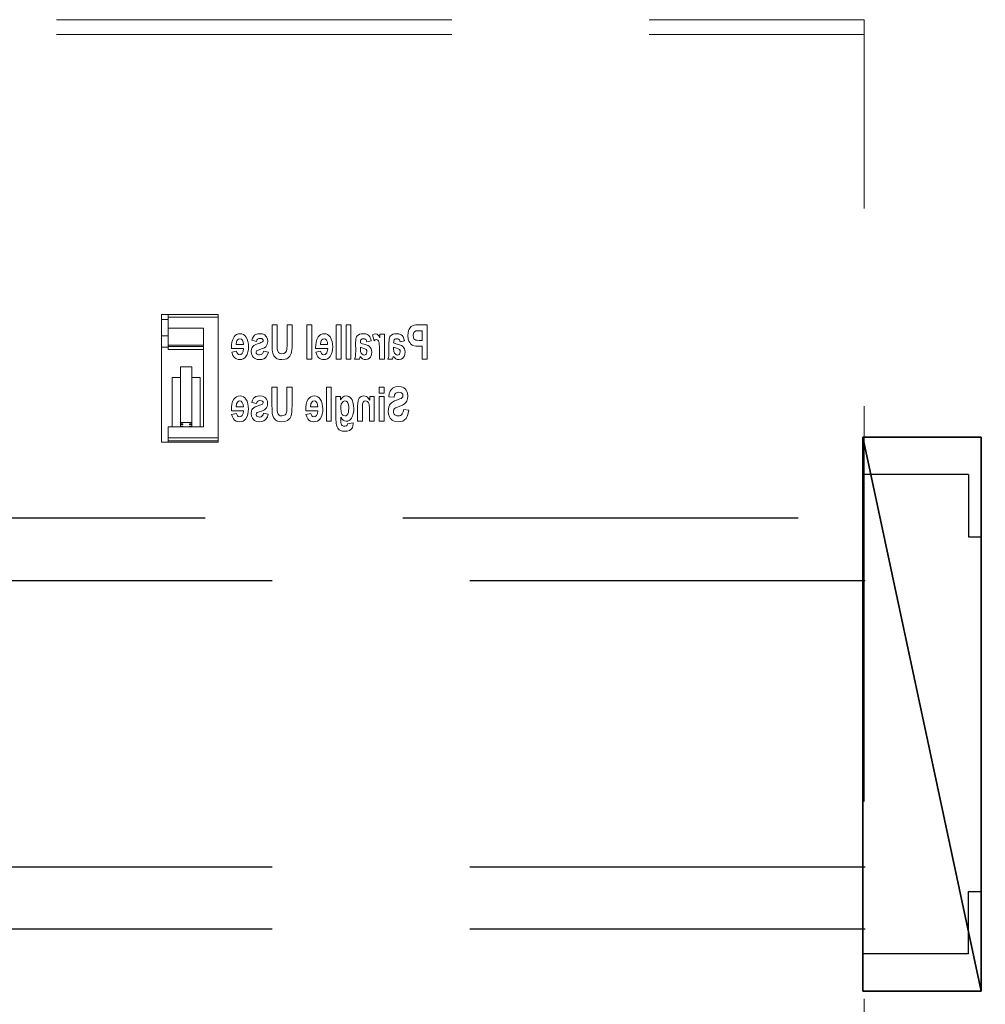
# Model space of a CAD drawing. Extents: x 0 to 4084, y 0 to 2754.
# Tile 13 of 34: x 1879 to 1956, y 2256 to 2335. Entities that reach past the tile are written whole.
import ezdxf
from ezdxf.enums import TextEntityAlignment as Align

# ---------------------------------------------------------------- set-up
doc = ezdxf.new("R2010")
doc.units = 0
doc.header["$LTSCALE"] = 5
doc.header["$MEASUREMENT"] = 0
doc.linetypes.add('DASHED2', pattern=[9.525, 6.35, -3.175])
doc.layers.get('0').update_dxf_attribs({"color": 41, "linetype": 'CONTINUOUS'})
for name, color, linetype in [('01-DRAW', 7, 'CONTINUOUS'), ('SNA', 2, 'CONTINUOUS'), ('SNA2', 2, 'CONTINUOUS')]:
    doc.layers.add(name, color=color, linetype=linetype)
doc.layers.add('Sichtbar (ISO)', color=7, linetype='CONTINUOUS', lineweight=50)
doc.layers.add('Sichtbar schmal (ISO)', color=7, linetype='CONTINUOUS', lineweight=35)
doc.styles.add('SYMBOL', font='romans.shx', dxfattribs={"width": 0.8})

# ---------------------------------------------------------------- blocks, each defined once
blk = doc.blocks.new('SCHT5S')
for p, q in [((1, 19.25, 46), (9.5, 19.25, 46)), ((1, 19.25, 46), (1, 14.25, 46)), ((1, 14.25, 46), (0, 14.25, 46)), ((1, -14.25, 46), (0, -14.25, 46)), ((1, -19.25, 46), (1, -14.25, 46)), ((1, -19.25, 46), (9.5, -19.25, 46))]:
    blk.add_line(p, q)
at = {"layer": 'SNA', "style": 'SYMBOL', "width": 0.8}
blk.add_attdef('SNA', text='', height=5, rotation=90, dxfattribs=at).set_placement((4.75, -0.25, 46), align=Align.MIDDLE)
at = {"layer": 'SNA2', "style": 'SYMBOL', "width": 0.8}
blk.add_attdef('SNA2', text='', height=5, rotation=90, dxfattribs=at).set_placement((4.75, 32.75, 46), align=Align.MIDDLE)
mesh = blk.add_polyface()
corners = [(0, 22.25, 46), (0, -22.25, 46), (0, -22.25), (0, 22.25)]
mesh.append_faces([[corners[k] for k in face] for face in [(0, 2, 3)]], dxfattribs={"vtx0": -1})
mesh.append_faces([[corners[k] for k in face] for face in [(0, 1, 2)]], dxfattribs={"vtx2": -1})
mesh = blk.add_polyface()
corners = [(9.5, 22.25), (0, 22.25), (0, -22.25), (9.5, -22.25)]
mesh.append_faces([[corners[k] for k in face] for face in [(0, 2, 3)]], dxfattribs={"vtx0": -1})
mesh.append_faces([[corners[k] for k in face] for face in [(0, 1, 2)]], dxfattribs={"vtx2": -1})
mesh = blk.add_polyface()
corners = [(9.5, 22.25), (0, 22.25), (0, 22.25, 46), (9.5, 22.25, 46)]
mesh.append_faces([[corners[k] for k in face] for face in [(3, 0, 2)]], dxfattribs={"vtx1": -1})
mesh.append_faces([[corners[k] for k in face] for face in [(0, 1, 2)]], dxfattribs={"vtx2": -1})
mesh = blk.add_polyface()
corners = [(9.5, 22.25, 46), (0, 22.25, 46), (0, -22.25, 46), (9.5, -22.25, 46)]
mesh.append_faces([[corners[k] for k in face] for face in [(0, 2, 3)]], dxfattribs={"vtx0": -1})
mesh.append_faces([[corners[k] for k in face] for face in [(0, 1, 2)]], dxfattribs={"vtx2": -1})
mesh = blk.add_polyface()
corners = [(9.5, 22.25, 46), (9.5, -22.25, 46), (9.5, -22.25), (9.5, 22.25)]
mesh.append_faces([[corners[k] for k in face] for face in [(0, 2, 3)]], dxfattribs={"vtx0": -1})
mesh.append_faces([[corners[k] for k in face] for face in [(0, 1, 2)]], dxfattribs={"vtx2": -1})
mesh = blk.add_polyface()
corners = [(9.5, -22.25), (0, -22.25), (0, -22.25, 46), (9.5, -22.25, 46)]
mesh.append_faces([[corners[k] for k in face] for face in [(0, 2, 3)]], dxfattribs={"vtx0": -1})
mesh.append_faces([[corners[k] for k in face] for face in [(0, 1, 2)]], dxfattribs={"vtx2": -1})

msp = doc.modelspace()

# ---------------------------------------------------------------- linework, layer by layer
at = {"layer": '01-DRAW', "linetype": 'DASHED2'}
for p, q in [((2227, 2294.605), (1772, 2294.605)), ((1772, 2289.605), (2227, 2289.605)), ((1772, 2266.605), (2227, 2266.605)), ((1772, 2261.605), (2227, 2261.605))]:
    msp.add_line(p, q, dxfattribs=at)
at = {"layer": 'Sichtbar (ISO)', "linetype": 'DASHED2', "lineweight": 18}
for p, q in [((1834.043, 2334.651), (1946.543, 2334.651)), ((1946.543, 2333.473), (1946.543, 2334.651)), ((1946.543, 2224.229), (1946.543, 2333.473)), ((1894.658, 2310.959), (1890.113, 2310.959)), ((1890.113, 2300.705), (1890.113, 2310.959)), ((1890.653, 2310.761), (1890.653, 2310.959)), ((1890.653, 2310.761), (1890.653, 2309.867)), ((1894.658, 2310.761), (1890.653, 2310.761)), ((1894.658, 2310.959), (1894.658, 2310.761)), ((1894.658, 2310.761), (1894.658, 2301.045)), ((1890.653, 2310.562), (1890.113, 2310.562)), ((1890.653, 2309.867), (1893.488, 2309.867)), ((1890.653, 2308.501), (1890.653, 2309.867)), ((1893.488, 2309.867), (1893.488, 2301.939)), ((1899.391, 2310.132), (1898.984, 2310.132)), ((1898.984, 2308.69), (1898.984, 2310.132)), ((1899.391, 2310.132), (1899.391, 2308.613)), ((1900.193, 2308.645), (1900.193, 2310.132)), ((1900.6, 2310.132), (1900.193, 2310.132)), ((1900.6, 2310.132), (1900.6, 2308.668)), ((1901.783, 2307.387), (1901.783, 2310.132)), ((1902.172, 2310.132), (1901.783, 2310.132)), ((1902.172, 2310.132), (1902.172, 2307.387)), ((1904.532, 2310.132), (1904.143, 2310.132)), ((1904.143, 2307.387), (1904.143, 2310.132)), ((1904.532, 2310.132), (1904.532, 2307.387)), ((1905.319, 2310.132), (1904.93, 2310.132)), ((1904.93, 2307.387), (1904.93, 2310.132)), ((1905.319, 2310.132), (1905.319, 2307.387)), ((1911.449, 2310.132), (1910.792, 2310.132)), ((1911.449, 2310.132), (1911.449, 2307.387)), ((1890.113, 2309.246), (1890.653, 2309.246)), ((1907.181, 2308.863), (1907.059, 2309.323)), ((1907.649, 2309.092), (1907.649, 2309.374)), ((1908.009, 2309.374), (1907.649, 2309.374)), ((1908.009, 2309.374), (1908.009, 2307.387)), ((1910.844, 2309.667), (1911.043, 2309.667)), ((1911.043, 2308.887), (1911.043, 2309.667)), ((1890.113, 2308.346), (1890.653, 2308.346)), ((1890.653, 2308.387), (1890.653, 2308.501)), ((1893.488, 2308.501), (1890.653, 2308.501)), ((1890.653, 2308.159), (1890.653, 2308.387)), ((1893.488, 2308.387), (1890.653, 2308.387)), ((1895.726, 2308.23), (1895.724, 2308.29)), ((1895.726, 2308.23), (1896.697, 2308.23)), ((1896.691, 2308.553), (1896.109, 2308.553)), ((1897.735, 2308.803), (1897.369, 2308.895)), ((1902.487, 2308.23), (1902.485, 2308.29)), ((1902.487, 2308.23), (1903.458, 2308.23)), ((1903.452, 2308.553), (1902.87, 2308.553)), ((1905.707, 2308.041), (1905.702, 2308.655)), ((1906.083, 2308.343), (1906.083, 2308.238)), ((1906.083, 2308.343), (1906.314, 2308.264)), ((1906.954, 2308.857), (1906.601, 2308.771)), ((1908.379, 2308.041), (1908.375, 2308.655)), ((1908.755, 2308.343), (1908.987, 2308.264)), ((1908.755, 2308.343), (1908.755, 2308.238)), ((1909.626, 2308.857), (1909.273, 2308.771)), ((1910.775, 2308.422), (1911.043, 2308.422)), ((1911.043, 2308.887), (1910.816, 2308.887)), ((1911.043, 2307.387), (1911.043, 2308.422)), ((1890.653, 2308.159), (1893.488, 2308.159)), ((1895.745, 2307.93), (1896.13, 2308.018)), ((1897.711, 2307.937), (1897.741, 2308.039)), ((1898.302, 2308.033), (1898.691, 2307.952)), ((1902.506, 2307.93), (1902.891, 2308.018)), ((1906.053, 2307.605), (1906.002, 2307.387)), ((1907.619, 2307.387), (1907.619, 2308.001)), ((1908.726, 2307.605), (1908.674, 2307.387)), ((1892.543, 2306.752), (1891.643, 2306.752)), ((1891.643, 2306.752), (1891.643, 2302.289)), ((1892.543, 2306.752), (1892.543, 2302.289)), ((1901.783, 2307.387), (1902.172, 2307.387)), ((1904.143, 2307.387), (1904.532, 2307.387)), ((1904.93, 2307.387), (1905.319, 2307.387)), ((1905.619, 2307.387), (1906.002, 2307.387)), ((1907.619, 2307.387), (1908.009, 2307.387)), ((1908.291, 2307.387), (1908.674, 2307.387)), ((1911.043, 2307.387), (1911.449, 2307.387)), ((1891.643, 2305.899), (1890.968, 2305.899)), ((1890.968, 2305.899), (1890.968, 2301.939)), ((1893.218, 2305.899), (1892.543, 2305.899)), ((1893.218, 2305.899), (1893.218, 2301.939)), ((1898.977, 2303.695), (1898.977, 2305.138)), ((1899.384, 2305.138), (1898.977, 2305.138)), ((1899.384, 2305.138), (1899.384, 2303.618)), ((1900.592, 2305.138), (1900.186, 2305.138)), ((1900.186, 2303.651), (1900.186, 2305.138)), ((1900.592, 2305.138), (1900.592, 2303.674)), ((1903.348, 2302.393), (1903.348, 2305.138)), ((1903.737, 2305.138), (1903.348, 2305.138)), ((1903.737, 2305.138), (1903.737, 2302.393)), ((1907.982, 2305.138), (1907.593, 2305.138)), ((1907.593, 2304.65), (1907.593, 2305.138)), ((1907.982, 2305.138), (1907.982, 2304.65)), ((1904.123, 2302.598), (1904.123, 2304.38)), ((1904.486, 2304.38), (1904.123, 2304.38)), ((1904.486, 2304.38), (1904.486, 2304.102)), ((1906.835, 2304.091), (1906.835, 2304.38)), ((1907.197, 2304.38), (1906.835, 2304.38)), ((1907.197, 2304.38), (1907.197, 2302.393)), ((1907.593, 2304.65), (1907.982, 2304.65)), ((1907.982, 2304.38), (1907.593, 2304.38)), ((1907.593, 2302.393), (1907.593, 2304.38)), ((1907.982, 2304.38), (1907.982, 2302.393)), ((1908.789, 2304.329), (1908.38, 2304.352)), ((1896.683, 2303.559), (1896.102, 2303.559)), ((1897.728, 2303.809), (1897.362, 2303.901)), ((1900.186, 2303.651), (1900.171, 2303.199)), ((1902.657, 2303.559), (1902.075, 2303.559)), ((1905.86, 2302.393), (1905.86, 2303.629)), ((1895.719, 2303.235), (1895.716, 2303.295)), ((1895.719, 2303.235), (1896.69, 2303.235)), ((1895.738, 2302.936), (1896.123, 2303.024)), ((1897.704, 2302.942), (1897.734, 2303.045)), ((1898.295, 2303.039), (1898.684, 2302.957)), ((1901.692, 2303.235), (1901.69, 2303.295)), ((1901.692, 2303.235), (1902.663, 2303.235)), ((1901.711, 2302.936), (1902.096, 2303.024)), ((1904.512, 2302.716), (1904.512, 2302.425)), ((1906.249, 2303.409), (1906.249, 2302.393)), ((1906.808, 2302.393), (1906.808, 2303.293)), ((1909.568, 2303.34), (1909.968, 2303.287)), ((1890.653, 2301.939), (1890.653, 2301.045)), ((1893.488, 2301.939), (1890.653, 2301.939)), ((1891.643, 2302.289), (1891.643, 2302.175)), ((1892.543, 2302.289), (1891.643, 2302.289)), ((1891.823, 2302.175), (1891.643, 2302.175)), ((1891.643, 2302.175), (1891.643, 2302.118)), ((1891.643, 2302.118), (1891.643, 2302.004)), ((1891.823, 2302.118), (1891.643, 2302.118)), ((1891.823, 2302.004), (1891.643, 2302.004)), ((1891.643, 2302.004), (1891.643, 2301.947)), ((1891.643, 2301.947), (1891.643, 2301.939)), ((1891.823, 2301.947), (1891.643, 2301.947)), ((1891.823, 2302.118), (1891.823, 2302.175)), ((1891.823, 2301.947), (1891.823, 2302.004)), ((1892.363, 2302.175), (1892.543, 2302.175)), ((1892.363, 2302.118), (1892.363, 2302.175)), ((1892.363, 2302.118), (1892.543, 2302.118)), ((1892.363, 2302.004), (1892.543, 2302.004)), ((1892.363, 2301.947), (1892.363, 2302.004)), ((1892.363, 2301.947), (1892.543, 2301.947)), ((1892.543, 2302.175), (1892.543, 2302.289)), ((1892.543, 2302.175), (1892.543, 2302.118)), ((1892.543, 2302.004), (1892.543, 2302.118)), ((1892.543, 2302.004), (1892.543, 2301.947)), ((1892.543, 2301.939), (1892.543, 2301.947)), ((1903.348, 2302.393), (1903.737, 2302.393)), ((1905.058, 2302.191), (1905.503, 2302.264)), ((1905.503, 2302.264), (1905.503, 2302.198)), ((1905.86, 2302.393), (1906.249, 2302.393)), ((1906.808, 2302.393), (1907.197, 2302.393)), ((1907.593, 2302.393), (1907.982, 2302.393)), ((1890.113, 2300.705), (1894.658, 2300.705)), ((1894.658, 2301.045), (1890.653, 2301.045)), ((1890.653, 2300.817), (1890.653, 2301.045)), ((1894.658, 2300.817), (1890.653, 2300.817)), ((1890.653, 2300.817), (1890.653, 2300.705)), ((1894.658, 2300.904), (1894.658, 2301.045)), ((1894.658, 2300.904), (1894.658, 2300.705))]:
    msp.add_line(p, q, dxfattribs=at)
at = {"layer": 'Sichtbar (ISO)', "linetype": 'DASHED2', "lineweight": 18, "flags": 128}
for points in [[(1910.313, 2310.093), (1910.165, 2310.008), (1910.05, 2309.879), (1910.003, 2309.8), (1909.951, 2309.673), (1909.91, 2309.486), (1909.898, 2309.284)], [(1910.792, 2310.132), (1910.525, 2310.125), (1910.404, 2310.113), (1910.313, 2310.093)], [(1895.929, 2309.163), (1895.826, 2308.963), (1895.764, 2308.746), (1895.733, 2308.518), (1895.724, 2308.29)], [(1896.423, 2309.421), (1896.279, 2309.406), (1896.142, 2309.357), (1896.024, 2309.273), (1895.929, 2309.163)], [(1896.109, 2308.553), (1896.142, 2308.787), (1896.166, 2308.85), (1896.217, 2308.927), (1896.298, 2308.994), (1896.4, 2309.019)], [(1896.4, 2309.019), (1896.518, 2308.985), (1896.605, 2308.897)], [(1896.885, 2309.169), (1896.796, 2309.273), (1896.686, 2309.355), (1896.559, 2309.405), (1896.423, 2309.421)], [(1897.095, 2308.369), (1897.085, 2308.579), (1897.051, 2308.786), (1896.986, 2308.986), (1896.885, 2309.169)], [(1898.019, 2309.421), (1897.846, 2309.408), (1897.682, 2309.36), (1897.575, 2309.293), (1897.511, 2309.227), (1897.422, 2309.07), (1897.369, 2308.895)], [(1897.735, 2308.803), (1897.766, 2308.899), (1897.825, 2308.98), (1897.913, 2309.029), (1898.013, 2309.043)], [(1898.013, 2309.043), (1898.155, 2309.026), (1898.204, 2309.006), (1898.231, 2308.985), (1898.267, 2308.937), (1898.278, 2308.878)], [(1898.638, 2308.81), (1898.617, 2308.995), (1898.55, 2309.162), (1898.47, 2309.264), (1898.395, 2309.325), (1898.216, 2309.4), (1898.019, 2309.421)], [(1902.69, 2309.163), (1902.586, 2308.963), (1902.525, 2308.746), (1902.493, 2308.518), (1902.485, 2308.29)], [(1903.184, 2309.421), (1903.04, 2309.406), (1902.903, 2309.357), (1902.785, 2309.273), (1902.69, 2309.163)], [(1902.87, 2308.553), (1902.903, 2308.787), (1902.927, 2308.85), (1902.978, 2308.927), (1903.059, 2308.994), (1903.161, 2309.019)], [(1903.161, 2309.019), (1903.278, 2308.985), (1903.366, 2308.897)], [(1903.646, 2309.169), (1903.557, 2309.273), (1903.447, 2309.355), (1903.32, 2309.405), (1903.184, 2309.421)], [(1903.856, 2308.369), (1903.846, 2308.579), (1903.812, 2308.786), (1903.747, 2308.986), (1903.646, 2309.169)], [(1906.319, 2309.421), (1906.154, 2309.411), (1906.004, 2309.374), (1905.901, 2309.317), (1905.835, 2309.256), (1905.783, 2309.186), (1905.743, 2309.092), (1905.725, 2309.009), (1905.711, 2308.895), (1905.702, 2308.655)], [(1906.083, 2308.685), (1906.085, 2308.779), (1906.092, 2308.853), (1906.098, 2308.881), (1906.116, 2308.923), (1906.171, 2308.979), (1906.226, 2309.005), (1906.34, 2309.019)], [(1906.954, 2308.857), (1906.909, 2309.02), (1906.839, 2309.171), (1906.761, 2309.272), (1906.686, 2309.332), (1906.51, 2309.402), (1906.319, 2309.421)], [(1906.34, 2309.019), (1906.413, 2309.012), (1906.478, 2308.986), (1906.541, 2308.924), (1906.601, 2308.771)], [(1907.313, 2309.421), (1907.178, 2309.395), (1907.059, 2309.323)], [(1907.649, 2309.092), (1907.588, 2309.213), (1907.52, 2309.317), (1907.431, 2309.393), (1907.313, 2309.421)], [(1908.991, 2309.421), (1908.826, 2309.411), (1908.677, 2309.374), (1908.573, 2309.317), (1908.507, 2309.256), (1908.456, 2309.186), (1908.415, 2309.092), (1908.397, 2309.009), (1908.383, 2308.895), (1908.375, 2308.655)], [(1908.755, 2308.685), (1908.758, 2308.779), (1908.765, 2308.853), (1908.77, 2308.881), (1908.788, 2308.923), (1908.843, 2308.979), (1908.899, 2309.005), (1909.012, 2309.019)], [(1909.626, 2308.857), (1909.581, 2309.02), (1909.511, 2309.171), (1909.433, 2309.272), (1909.358, 2309.332), (1909.182, 2309.402), (1908.991, 2309.421)], [(1909.012, 2309.019), (1909.086, 2309.012), (1909.151, 2308.986), (1909.213, 2308.924), (1909.273, 2308.771)], [(1909.898, 2309.284), (1909.93, 2308.979), (1909.977, 2308.834), (1910.043, 2308.709), (1910.117, 2308.611), (1910.19, 2308.543), (1910.253, 2308.503), (1910.307, 2308.479), (1910.538, 2308.433), (1910.775, 2308.422)], [(1910.317, 2309.278), (1910.348, 2309.46), (1910.387, 2309.533), (1910.425, 2309.58), (1910.504, 2309.635), (1910.544, 2309.647), (1910.625, 2309.659), (1910.844, 2309.667)], [(1910.816, 2308.887), (1910.652, 2308.893), (1910.526, 2308.914), (1910.454, 2308.951), (1910.387, 2309.022), (1910.337, 2309.129), (1910.317, 2309.278)], [(1896.697, 2308.23), (1896.664, 2307.993), (1896.622, 2307.896), (1896.579, 2307.834), (1896.491, 2307.761), (1896.381, 2307.733)], [(1896.605, 2308.897), (1896.674, 2308.733), (1896.691, 2308.553)], [(1896.885, 2307.581), (1896.987, 2307.759), (1897.052, 2307.955), (1897.085, 2308.161), (1897.095, 2308.369)], [(1897.435, 2308.388), (1897.381, 2308.302), (1897.345, 2308.207), (1897.32, 2308.003)], [(1897.876, 2308.634), (1897.631, 2308.536), (1897.523, 2308.47), (1897.435, 2308.388)], [(1897.87, 2308.103), (1898.226, 2308.227), (1898.374, 2308.299), (1898.475, 2308.373)], [(1898.223, 2308.769), (1898.168, 2308.737), (1898.092, 2308.705), (1897.993, 2308.671), (1897.876, 2308.634)], [(1898.278, 2308.878), (1898.264, 2308.817), (1898.223, 2308.769)], [(1898.475, 2308.373), (1898.55, 2308.465), (1898.601, 2308.573), (1898.629, 2308.69), (1898.638, 2308.81)], [(1898.984, 2308.69), (1898.993, 2308.301), (1899.005, 2308.118), (1899.025, 2307.958), (1899.049, 2307.847), (1899.073, 2307.773), (1899.139, 2307.646), (1899.23, 2307.536), (1899.322, 2307.459), (1899.393, 2307.418), (1899.433, 2307.399), (1899.597, 2307.353), (1899.767, 2307.34)], [(1899.778, 2307.812), (1899.656, 2307.828), (1899.594, 2307.853), (1899.507, 2307.92), (1899.441, 2308.027), (1899.408, 2308.17), (1899.394, 2308.386), (1899.391, 2308.613)], [(1899.767, 2307.34), (1900.033, 2307.367), (1900.162, 2307.41), (1900.243, 2307.454), (1900.334, 2307.526), (1900.416, 2307.62), (1900.48, 2307.727), (1900.526, 2307.845), (1900.558, 2307.979), (1900.579, 2308.139), (1900.592, 2308.316), (1900.6, 2308.668)], [(1900.193, 2308.645), (1900.191, 2308.404), (1900.186, 2308.288), (1900.178, 2308.193)], [(1903.458, 2308.23), (1903.424, 2307.993), (1903.383, 2307.896), (1903.34, 2307.834), (1903.252, 2307.761), (1903.141, 2307.733)], [(1903.366, 2308.897), (1903.435, 2308.733), (1903.452, 2308.553)], [(1903.646, 2307.581), (1903.748, 2307.759), (1903.813, 2307.955), (1903.846, 2308.161), (1903.856, 2308.369)], [(1906.46, 2308.555), (1906.262, 2308.612), (1906.083, 2308.685)], [(1906.389, 2307.71), (1906.303, 2307.727), (1906.232, 2307.768), (1906.143, 2307.864), (1906.114, 2307.924), (1906.095, 2308.007), (1906.083, 2308.238)], [(1906.314, 2308.264), (1906.447, 2308.215), (1906.55, 2308.146)], [(1906.995, 2307.928), (1906.976, 2308.108), (1906.95, 2308.195), (1906.906, 2308.286), (1906.825, 2308.387), (1906.718, 2308.463), (1906.46, 2308.555)], [(1907.181, 2308.863), (1907.265, 2308.922), (1907.363, 2308.949)], [(1907.363, 2308.949), (1907.429, 2308.936), (1907.486, 2308.899), (1907.531, 2308.845), (1907.565, 2308.765), (1907.588, 2308.671), (1907.596, 2308.616), (1907.604, 2308.536), (1907.612, 2308.42), (1907.616, 2308.281), (1907.619, 2308.001)], [(1909.132, 2308.555), (1908.935, 2308.612), (1908.755, 2308.685)], [(1909.061, 2307.71), (1908.975, 2307.727), (1908.905, 2307.768), (1908.815, 2307.864), (1908.786, 2307.924), (1908.768, 2308.007), (1908.755, 2308.238)], [(1908.987, 2308.264), (1909.12, 2308.215), (1909.222, 2308.146)], [(1909.667, 2307.928), (1909.648, 2308.108), (1909.623, 2308.195), (1909.578, 2308.286), (1909.497, 2308.387), (1909.39, 2308.463), (1909.132, 2308.555)], [(1895.745, 2307.93), (1895.837, 2307.681), (1895.905, 2307.573), (1895.983, 2307.487), (1896.072, 2307.422), (1896.17, 2307.375), (1896.276, 2307.348), (1896.385, 2307.34)], [(1896.381, 2307.733), (1896.282, 2307.757), (1896.207, 2307.826), (1896.159, 2307.917), (1896.13, 2308.018)], [(1896.385, 2307.34), (1896.529, 2307.353), (1896.667, 2307.397), (1896.788, 2307.475), (1896.885, 2307.581)], [(1897.32, 2308.003), (1897.344, 2307.803), (1897.42, 2307.626), (1897.508, 2307.516), (1897.588, 2307.449), (1897.679, 2307.399), (1897.779, 2307.364), (1897.989, 2307.34)], [(1897.989, 2307.72), (1897.896, 2307.729), (1897.814, 2307.757), (1897.774, 2307.785), (1897.752, 2307.81), (1897.721, 2307.87), (1897.711, 2307.937)], [(1897.741, 2308.039), (1897.798, 2308.078), (1897.87, 2308.103)], [(1898.302, 2308.033), (1898.27, 2307.914), (1898.208, 2307.809), (1898.109, 2307.741), (1897.989, 2307.72)], [(1897.989, 2307.34), (1898.167, 2307.357), (1898.334, 2307.415), (1898.452, 2307.494), (1898.526, 2307.571), (1898.632, 2307.75), (1898.691, 2307.952)], [(1900.178, 2308.193), (1900.138, 2308.046), (1900.055, 2307.919), (1899.928, 2307.837), (1899.778, 2307.812)], [(1902.506, 2307.93), (1902.598, 2307.681), (1902.666, 2307.573), (1902.744, 2307.487), (1902.832, 2307.422), (1902.931, 2307.375), (1903.036, 2307.348), (1903.146, 2307.34)], [(1903.141, 2307.733), (1903.043, 2307.757), (1902.968, 2307.826), (1902.92, 2307.917), (1902.891, 2308.018)], [(1903.146, 2307.34), (1903.29, 2307.353), (1903.428, 2307.397), (1903.549, 2307.475), (1903.646, 2307.581)], [(1905.707, 2308.041), (1905.7, 2307.779), (1905.694, 2307.713), (1905.682, 2307.627), (1905.659, 2307.519), (1905.619, 2307.387)], [(1906.053, 2307.605), (1906.143, 2307.501), (1906.249, 2307.416), (1906.373, 2307.359), (1906.507, 2307.34)], [(1906.605, 2307.982), (1906.578, 2307.843), (1906.547, 2307.791), (1906.519, 2307.76), (1906.459, 2307.722), (1906.389, 2307.71)], [(1906.507, 2307.34), (1906.675, 2307.369), (1906.819, 2307.459), (1906.885, 2307.536), (1906.948, 2307.652), (1906.984, 2307.788), (1906.995, 2307.928)], [(1906.55, 2308.146), (1906.593, 2308.069), (1906.605, 2307.982)], [(1908.379, 2308.041), (1908.372, 2307.779), (1908.367, 2307.713), (1908.355, 2307.627), (1908.331, 2307.519), (1908.291, 2307.387)], [(1908.726, 2307.605), (1908.815, 2307.501), (1908.922, 2307.416), (1909.045, 2307.359), (1909.179, 2307.34)], [(1909.278, 2307.982), (1909.25, 2307.843), (1909.219, 2307.791), (1909.191, 2307.76), (1909.132, 2307.722), (1909.061, 2307.71)], [(1909.179, 2307.34), (1909.347, 2307.369), (1909.491, 2307.459), (1909.558, 2307.536), (1909.62, 2307.652), (1909.656, 2307.788), (1909.667, 2307.928)], [(1909.222, 2308.146), (1909.265, 2308.069), (1909.278, 2307.982)], [(1909.15, 2305.185), (1908.899, 2305.153), (1908.781, 2305.108), (1908.675, 2305.043), (1908.58, 2304.954), (1908.528, 2304.886), (1908.477, 2304.796), (1908.406, 2304.58), (1908.38, 2304.352)], [(1909.895, 2304.416), (1909.865, 2304.657), (1909.826, 2304.772), (1909.768, 2304.883), (1909.689, 2304.984), (1909.637, 2305.032), (1909.567, 2305.082), (1909.476, 2305.128), (1909.37, 2305.161), (1909.15, 2305.185)], [(1896.416, 2304.427), (1896.272, 2304.412), (1896.135, 2304.362), (1896.017, 2304.279), (1895.922, 2304.168)], [(1896.878, 2304.175), (1896.789, 2304.279), (1896.679, 2304.361), (1896.552, 2304.411), (1896.416, 2304.427)], [(1898.012, 2304.427), (1897.838, 2304.414), (1897.674, 2304.366), (1897.567, 2304.299), (1897.504, 2304.233), (1897.414, 2304.076), (1897.362, 2303.901)], [(1898.63, 2303.815), (1898.61, 2304.003), (1898.542, 2304.17), (1898.463, 2304.27), (1898.388, 2304.331), (1898.208, 2304.406), (1898.012, 2304.427)], [(1902.39, 2304.427), (1902.245, 2304.412), (1902.109, 2304.362), (1901.99, 2304.279), (1901.895, 2304.168)], [(1902.852, 2304.175), (1902.762, 2304.279), (1902.653, 2304.361), (1902.526, 2304.411), (1902.39, 2304.427)], [(1904.933, 2304.427), (1904.792, 2304.403), (1904.667, 2304.331), (1904.566, 2304.226), (1904.486, 2304.102)], [(1905.554, 2303.398), (1905.539, 2303.666), (1905.487, 2303.925), (1905.449, 2304.028), (1905.409, 2304.109), (1905.334, 2304.219), (1905.253, 2304.304), (1905.158, 2304.371), (1905.049, 2304.413), (1904.933, 2304.427)], [(1906.352, 2304.427), (1906.244, 2304.416), (1906.143, 2304.38), (1906.056, 2304.32), (1905.984, 2304.24), (1905.931, 2304.148), (1905.891, 2304.022), (1905.866, 2303.833), (1905.86, 2303.629)], [(1906.835, 2304.091), (1906.717, 2304.256), (1906.644, 2304.324), (1906.576, 2304.37), (1906.464, 2304.414), (1906.352, 2304.427)], [(1908.789, 2304.329), (1908.835, 2304.526), (1908.877, 2304.605), (1908.924, 2304.655), (1909.034, 2304.711), (1909.159, 2304.727)], [(1909.422, 2304.271), (1909.351, 2304.221), (1909.261, 2304.178), (1909.052, 2304.102)], [(1909.159, 2304.727), (1909.31, 2304.706), (1909.375, 2304.677), (1909.421, 2304.643), (1909.483, 2304.56), (1909.503, 2304.459)], [(1909.249, 2303.597), (1909.463, 2303.683), (1909.625, 2303.783), (1909.708, 2303.865), (1909.802, 2304.011), (1909.872, 2304.205), (1909.895, 2304.416)], [(1909.503, 2304.459), (1909.483, 2304.357), (1909.422, 2304.271)], [(1895.922, 2304.168), (1895.818, 2303.969), (1895.757, 2303.752), (1895.725, 2303.524), (1895.716, 2303.295)], [(1896.102, 2303.559), (1896.132, 2303.784), (1896.17, 2303.876), (1896.211, 2303.934), (1896.292, 2304.001), (1896.392, 2304.025)], [(1896.392, 2304.025), (1896.51, 2303.991), (1896.598, 2303.903)], [(1896.598, 2303.903), (1896.667, 2303.739), (1896.683, 2303.559)], [(1897.088, 2303.375), (1897.078, 2303.585), (1897.043, 2303.792), (1896.979, 2303.991), (1896.878, 2304.175)], [(1897.869, 2303.64), (1897.624, 2303.542), (1897.515, 2303.476), (1897.428, 2303.394)], [(1897.728, 2303.809), (1897.759, 2303.905), (1897.818, 2303.986), (1897.905, 2304.034), (1898.006, 2304.048)], [(1898.215, 2303.775), (1898.161, 2303.743), (1898.085, 2303.711), (1897.986, 2303.677), (1897.869, 2303.64)], [(1898.006, 2304.048), (1898.147, 2304.032), (1898.196, 2304.012), (1898.224, 2303.991), (1898.259, 2303.943), (1898.271, 2303.884)], [(1898.271, 2303.884), (1898.257, 2303.823), (1898.215, 2303.775)], [(1898.468, 2303.379), (1898.543, 2303.471), (1898.594, 2303.579), (1898.622, 2303.695), (1898.63, 2303.815)], [(1898.977, 2303.695), (1898.983, 2303.355), (1899.007, 2303.039), (1899.027, 2302.913), (1899.05, 2302.825), (1899.107, 2302.693), (1899.188, 2302.577), (1899.284, 2302.488), (1899.365, 2302.434), (1899.415, 2302.41), (1899.584, 2302.36), (1899.76, 2302.345)], [(1899.771, 2302.818), (1899.639, 2302.837), (1899.565, 2302.871), (1899.471, 2302.962), (1899.416, 2303.088), (1899.395, 2303.236), (1899.384, 2303.618)], [(1899.76, 2302.345), (1900.022, 2302.372), (1900.149, 2302.413), (1900.228, 2302.454), (1900.317, 2302.522), (1900.401, 2302.614), (1900.466, 2302.72), (1900.514, 2302.836), (1900.547, 2302.969), (1900.57, 2303.13), (1900.584, 2303.311), (1900.592, 2303.674)], [(1901.895, 2304.168), (1901.792, 2303.969), (1901.73, 2303.752), (1901.699, 2303.524), (1901.69, 2303.295)], [(1902.075, 2303.559), (1902.105, 2303.784), (1902.143, 2303.876), (1902.184, 2303.934), (1902.265, 2304.001), (1902.366, 2304.025)], [(1902.366, 2304.025), (1902.484, 2303.991), (1902.571, 2303.903)], [(1902.571, 2303.903), (1902.64, 2303.739), (1902.657, 2303.559)], [(1903.061, 2303.375), (1903.051, 2303.585), (1903.017, 2303.792), (1902.952, 2303.991), (1902.852, 2304.175)], [(1904.506, 2303.415), (1904.522, 2303.648), (1904.548, 2303.758), (1904.584, 2303.847), (1904.686, 2303.973), (1904.756, 2304.012), (1904.835, 2304.025)], [(1904.835, 2304.025), (1904.929, 2304.005), (1905.008, 2303.95), (1905.067, 2303.873), (1905.106, 2303.791), (1905.146, 2303.613), (1905.156, 2303.43)], [(1906.249, 2303.409), (1906.254, 2303.653), (1906.262, 2303.76), (1906.286, 2303.87), (1906.313, 2303.924), (1906.341, 2303.96), (1906.385, 2303.996), (1906.489, 2304.025)], [(1906.489, 2304.025), (1906.581, 2304.007), (1906.653, 2303.964), (1906.733, 2303.868), (1906.776, 2303.759), (1906.792, 2303.67), (1906.804, 2303.489), (1906.808, 2303.293)], [(1909.052, 2304.102), (1908.83, 2304.02), (1908.654, 2303.928), (1908.583, 2303.873), (1908.536, 2303.828), (1908.484, 2303.765), (1908.428, 2303.676), (1908.373, 2303.544), (1908.336, 2303.371), (1908.325, 2303.191)], [(1908.731, 2303.188), (1908.761, 2303.334), (1908.831, 2303.421), (1908.907, 2303.468), (1909.063, 2303.531), (1909.249, 2303.597)], [(1895.738, 2302.936), (1895.799, 2302.752), (1895.896, 2302.581), (1895.98, 2302.49), (1896.097, 2302.409), (1896.233, 2302.361), (1896.378, 2302.345)], [(1896.373, 2302.739), (1896.275, 2302.763), (1896.2, 2302.831), (1896.152, 2302.923), (1896.123, 2303.024)], [(1896.69, 2303.235), (1896.661, 2303.014), (1896.622, 2302.915), (1896.577, 2302.847), (1896.487, 2302.768), (1896.373, 2302.739)], [(1896.878, 2302.587), (1896.98, 2302.765), (1897.044, 2302.961), (1897.078, 2303.167), (1897.088, 2303.375)], [(1897.428, 2303.394), (1897.374, 2303.308), (1897.338, 2303.212), (1897.312, 2303.009)], [(1897.312, 2303.009), (1897.337, 2302.808), (1897.413, 2302.631), (1897.5, 2302.523), (1897.58, 2302.456), (1897.671, 2302.405), (1897.772, 2302.37), (1897.982, 2302.345)], [(1897.982, 2302.726), (1897.889, 2302.734), (1897.807, 2302.762), (1897.767, 2302.791), (1897.744, 2302.816), (1897.714, 2302.875), (1897.704, 2302.942)], [(1897.734, 2303.045), (1897.791, 2303.083), (1897.862, 2303.109)], [(1897.862, 2303.109), (1898.218, 2303.232), (1898.366, 2303.304), (1898.468, 2303.379)], [(1898.295, 2303.039), (1898.263, 2302.919), (1898.201, 2302.815), (1898.102, 2302.747), (1897.982, 2302.726)], [(1897.982, 2302.345), (1898.161, 2302.363), (1898.327, 2302.421), (1898.445, 2302.5), (1898.52, 2302.577), (1898.625, 2302.756), (1898.684, 2302.957)], [(1900.171, 2303.199), (1900.123, 2303.036), (1900.081, 2302.964), (1900.029, 2302.908), (1899.909, 2302.839), (1899.771, 2302.818)], [(1901.711, 2302.936), (1901.773, 2302.752), (1901.87, 2302.581), (1901.953, 2302.49), (1902.071, 2302.409), (1902.207, 2302.361), (1902.351, 2302.345)], [(1902.347, 2302.739), (1902.248, 2302.763), (1902.173, 2302.831), (1902.126, 2302.923), (1902.096, 2303.024)], [(1902.663, 2303.235), (1902.634, 2303.014), (1902.596, 2302.915), (1902.551, 2302.847), (1902.46, 2302.768), (1902.347, 2302.739)], [(1902.852, 2302.587), (1902.954, 2302.765), (1903.018, 2302.961), (1903.052, 2303.167), (1903.061, 2303.375)], [(1904.844, 2302.818), (1904.731, 2302.846), (1904.682, 2302.879), (1904.63, 2302.931), (1904.569, 2303.031), (1904.53, 2303.156), (1904.506, 2303.415)], [(1904.512, 2302.716), (1904.59, 2302.593), (1904.689, 2302.488), (1904.812, 2302.417), (1904.951, 2302.393)], [(1905.156, 2303.43), (1905.14, 2303.193), (1905.115, 2303.081), (1905.08, 2302.994), (1904.984, 2302.871), (1904.919, 2302.832), (1904.844, 2302.818)], [(1905.361, 2302.639), (1905.455, 2302.812), (1905.514, 2303.001), (1905.545, 2303.199), (1905.554, 2303.398)], [(1908.325, 2303.191), (1908.348, 2302.957), (1908.425, 2302.739), (1908.477, 2302.651), (1908.529, 2302.582), (1908.628, 2302.488), (1908.742, 2302.421), (1908.87, 2302.376), (1909.14, 2302.345)], [(1909.127, 2302.814), (1909.006, 2302.828), (1908.896, 2302.874), (1908.848, 2302.911), (1908.798, 2302.969), (1908.748, 2303.071), (1908.731, 2303.188)], [(1909.568, 2303.34), (1909.529, 2303.151), (1909.449, 2302.978), (1909.387, 2302.907), (1909.31, 2302.854), (1909.221, 2302.823), (1909.127, 2302.814)], [(1909.14, 2302.345), (1909.314, 2302.36), (1909.482, 2302.409), (1909.631, 2302.497), (1909.752, 2302.621), (1909.842, 2302.77), (1909.904, 2302.936), (1909.968, 2303.287)], [(1896.378, 2302.345), (1896.522, 2302.359), (1896.659, 2302.403), (1896.78, 2302.481), (1896.878, 2302.587)], [(1902.351, 2302.345), (1902.495, 2302.359), (1902.633, 2302.403), (1902.754, 2302.481), (1902.852, 2302.587)], [(1904.123, 2302.598), (1904.14, 2302.229), (1904.168, 2302.064), (1904.21, 2301.934), (1904.262, 2301.837), (1904.32, 2301.764), (1904.377, 2301.712), (1904.425, 2301.678), (1904.615, 2301.607), (1904.82, 2301.588)], [(1904.627, 2302.037), (1904.567, 2302.098), (1904.533, 2302.178), (1904.517, 2302.284), (1904.512, 2302.425)], [(1904.835, 2301.99), (1904.727, 2302), (1904.627, 2302.037)], [(1904.82, 2301.588), (1905.026, 2301.604), (1905.206, 2301.66), (1905.318, 2301.736), (1905.387, 2301.811), (1905.439, 2301.899), (1905.475, 2301.995), (1905.503, 2302.198)], [(1905.058, 2302.191), (1905.02, 2302.066), (1904.963, 2302.015), (1904.835, 2301.99)], [(1904.951, 2302.393), (1905.073, 2302.409), (1905.186, 2302.461), (1905.283, 2302.541), (1905.361, 2302.639)]]:
    msp.add_lwpolyline(points, dxfattribs=at)
at = {"layer": 'Sichtbar schmal (ISO)', "linetype": 'DASHED2', "lineweight": 18}
msp.add_line((1834.043, 2333.473), (1946.543, 2333.473), dxfattribs=at)

# ---------------------------------------------------------------- block references
at = {"color": 0, "linetype": 'DASHED2', "xscale": -1}
msp.add_blockref('SCHT5S', (1955.946, 2278.855, -34), dxfattribs=at)

doc.saveas('drawing.dxf')
